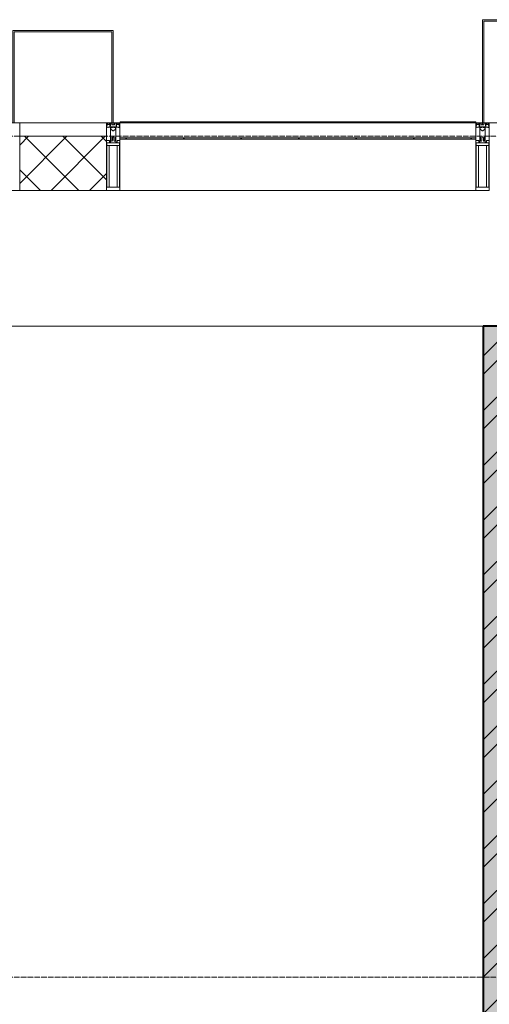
# Model space of a CAD drawing. Header units: millimetres. Extents: x 5617 to 183965, y 7718 to 172958.
# Tile 47 of 120: x 48765 to 50497, y 29900 to 33530. Entities that reach past the tile are written whole.
import ezdxf

# ---------------------------------------------------------------- set-up
doc = ezdxf.new("R2010")
doc.units = ezdxf.units.MM
doc.linetypes.add('ADSK_Линия сетки', pattern=[25, 20, -2.5, 0, -2.5])
for name, color, linetype, lineweight in [('Импосты витража', 7, 'Continuous', 18), ('Колонны', 7, 'Continuous', 18), ('Оси', 7, 'Continuous', 9), ('Панели витража', 7, 'Continuous', 18), ('Перекрытия', 7, 'Continuous', 18), ('Стены разрез', 7, 'Continuous', 40), ('Элементы узлов', 7, 'Continuous', 18)]:
    doc.layers.add(name, color=color, linetype=linetype, lineweight=lineweight)

# ---------------------------------------------------------------- blocks, each defined once
blk = doc.blocks.new('135_SLK_K4_AR_rvt-1-МКСС_К4_L05_18_600_')
at = {"layer": 'Стены разрез', "lineweight": 9, "true_color": 0xcccccc}
h = blk.add_hatch(dxfattribs=at)
h.set_pattern_fill('FP_1', color=254, style=0, pattern_type=2)
h.set_pattern_definition([(50, (0, 0), (218.62117, -19.1268), [22.86, -251.46]), (355, (0, 0), (-42.29187, 229.2684), [18.288, -201.168]), (100.451, (18.22, -1.6), (176.33107, 210.13963), [19.428, -213.708]), (46.184, (0, 60.96), (325.29495, -50.45164), [34.29, -377.19]), (96.636, (27.1, 56.76), (284.883, 296.9127), [29.142, -320.562]), (351.184, (0, 60.96), (284.8858, 296.9107), [27.432, -301.752]), (21, (30.48, 45.72), (181.93753, -122.71832), [22.86, -251.46]), (326, (30.48, 45.72), (74.16223, 221.0262), [18.288, -201.168]), (71.451, (45.64, 35.5), (256.10035, 98.30526), [19.428, -213.708]), (37.5, (0, 0), (3.70639, 101.465895), [3.353, -195.377, 3.353, -200.863, -201.93]), (37.5, (0, 0), (3.70639, 101.465895), [-402.946, 3.353, -198.577]), (7.5, (0, 0), (80.18358, 120.21653), [3.353, -113.081, 3.353, -190.805, -76.962]), (7.5, (0, 0), (80.18358, 120.21653), [-310.591, 3.353, -73.609]), (327.5, (-67.97, 0), (162.708646, -6.87497), [3.353, -72.847, 3.353, -234.391, -315.468]), (327.5, (-67.97, 0), (162.708646, -6.87497), [-313.944, 3.353, -312.115]), (317.5, (-98.45, 0), (177.75468, 30.51183), [3.353, -95.707, 3.353, -154.534, -224.028]), (317.5, (-98.45, 0), (177.75468, 30.51183), [-256.946, 3.353, -220.675])])
h.paths.add_polyline_path([(100629.2, 25850), (100700, 25850), (100700, 32400), (100500, 32400), (100500, 25850)])
h = blk.add_hatch(dxfattribs=at)
h.set_pattern_fill('FP_2', color=254, style=0, pattern_type=2)
h.set_pattern_definition([(45, (0, 0), (-101.02788, 101.02788), []), (45, (67.35, 0), (-101.02788, 101.02788), [])])
h.paths.add_polyline_path([(100629.2, 25850), (100700, 25850), (100700, 32400), (100500, 32400), (100500, 25850)])
at = {"layer": 'Перекрытия', "color": 254, "true_color": 0xcccccc}
blk.add_line((100500, 32400), (98667.5, 32400), dxfattribs=at)
at = {"layer": 'Стены разрез', "color": 254, "true_color": 0xcccccc}
for p, q in [((100500, 32400), (100500, 25850)), ((100700, 32400), (100500, 32400))]:
    blk.add_line(p, q, dxfattribs=at)
blk = doc.blocks.new('Rectangular Mullion - 50Wx250H-2623690-МКСС_К4_L05_18_600_')
at = {"layer": 'Элементы узлов', "color": 254, "lineweight": 5, "true_color": 0xcccccc}
for p, q in [((-25, 65.2), (-25, 250)), ((-25, 250), (0, 250)), ((-23, 237.3), (0, 237.3)), ((-23, 237.3), (-23, 73.6)), ((-14.9, 84), (-14.9, 237.3)), ((25, 250), (0, 250)), ((23, 237.3), (0, 237.3)), ((14.9, 84), (14.9, 237.3)), ((23, 237.3), (23, 73.6)), ((25, 65.2), (25, 250)), ((0, 84), (-23, 84)), ((-0.5, 73.6), (-23, 73.6)), ((0, 84), (23, 84)), ((0.5, 73.6), (23, 73.6)), ((-14, 65.2), (-25, 65.2)), ((-14, 71.3), (-14, 65.2)), ((-10, 71.3), (-14, 71.3)), ((-10, 53), (-10, 71.3)), ((-8.7, 53), (-10, 53)), ((-10, 53), (-10, 17)), ((-8.7, 53), (-7, 54.7)), ((-7, 65.2), (-5.9, 67.3)), ((-7, 65.2), (-7, 54.7)), ((-4.1, 67.3), (-5.9, 67.3)), ((-4.1, 67.3), (-2.9, 65.1)), ((-2.9, 65.1), (-2.9, 54.6)), ((-1.3, 53), (-2.9, 54.6)), ((0, 53), (-1.3, 53)), ((0, 53), (1.3, 53)), ((1.3, 53), (2.9, 54.6)), ((4.1, 67.3), (2.9, 65.1)), ((2.9, 65.1), (2.9, 54.6)), ((4.1, 67.3), (5.9, 67.3)), ((7, 65.2), (5.9, 67.3)), ((7, 65.2), (7, 54.7)), ((8.7, 53), (7, 54.7)), ((8.7, 53), (10, 53)), ((10, 71.3), (14, 71.3)), ((10, 53), (10, 71.3)), ((10, 53), (10, 17)), ((14, 71.3), (14, 65.2)), ((14, 65.2), (25, 65.2)), ((-23.8, 14.6), (-25, 14.2)), ((-25, 0), (-25, 14.2)), ((-22.3, 17), (-23.8, 17)), ((-23.8, 17), (-23.8, 14.6)), ((-22.5, 10.6), (-23.8, 14.6)), ((-22.5, 10.6), (-23.7, 9.9)), ((-23.7, 1.3), (-23.7, 9.9)), ((-23.7, 1.3), (-11.8, 1.3)), ((-23.2, 10.2), (-22.5, 8)), ((-22.5, 8), (-22.5, 4.5)), ((-21.3, 4.5), (-22.5, 4.5)), ((-22.3, 17), (-22.3, 16)), ((-22.3, 16), (-21.3, 16)), ((-19, 17.6), (-21.3, 16)), ((-21.3, 4.5), (-21.3, 6.5)), ((-21.3, 6.5), (-14.2, 6.5)), ((-18.4, 16.6), (-19, 17.6)), ((-7.4, 16.6), (-18.4, 16.6)), ((-14.2, 6.5), (-14.2, 4.5)), ((-13.2, 4.5), (-14.2, 4.5)), ((-13.2, 4.5), (-12.2, 7.2)), ((-12.7, 7.6), (-11.3, 11.4)), ((-12.7, 7.6), (-11.8, 6.9)), ((-12.2, 9), (-12.2, 14.8)), ((-12.2, 14.8), (0, 14.8)), ((-11.8, 1.3), (-11.8, 6.9)), ((-10.5, 11.2), (-11.3, 11.4)), ((-10.5, 1.5), (-10.5, 11.2)), ((-4.8, 1.5), (-10.5, 1.5)), ((-10, 17), (-7.5, 17)), ((-8.5, 23), (-1.5, 30)), ((-8.5, 18.5), (-8.5, 23)), ((-7.5, 18.5), (-8.5, 18.5)), ((-7.5, 17), (-7.5, 18.5)), ((-7.4, 18), (-7.4, 16.6)), ((-2.6, 18), (-7.4, 18)), ((0, 8), (-4.8, 8)), ((-4.8, 1.5), (-4.8, 8)), ((-2.6, 18), (-2.6, 16.8)), ((-2.6, 16.8), (0, 16.8)), ((-1.5, 30), (0, 30)), ((1.5, 30), (0, 30)), ((2.6, 16.8), (0, 16.8)), ((0, 14.8), (0, 16.8)), ((0, 14.8), (0, 16.8)), ((12.2, 14.8), (0, 14.8)), ((0, 0), (0, 8)), ((0, 8), (4.8, 8)), ((0, 0), (0, 8)), ((8.5, 23), (1.5, 30)), ((2.6, 18), (2.6, 16.8)), ((2.6, 18), (7.4, 18)), ((4.8, 1.5), (4.8, 8)), ((4.8, 1.5), (10.5, 1.5)), ((7.4, 18), (7.4, 16.6)), ((7.4, 16.6), (18.4, 16.6)), ((7.5, 18.5), (8.5, 18.5)), ((7.5, 17), (7.5, 18.5)), ((10, 17), (7.5, 17)), ((8.5, 18.5), (8.5, 23)), ((10.5, 11.2), (11.3, 11.4)), ((10.5, 1.5), (10.5, 11.2)), ((12.7, 7.6), (11.3, 11.4)), ((12.7, 7.6), (11.8, 6.9)), ((11.8, 1.3), (11.8, 6.9)), ((23.7, 1.3), (11.8, 1.3)), ((12.2, 9), (12.2, 14.8)), ((13.2, 4.5), (12.2, 7.2)), ((13.2, 4.5), (14.2, 4.5)), ((21.3, 6.5), (14.2, 6.5)), ((14.2, 6.5), (14.2, 4.5)), ((18.4, 16.6), (19, 17.6)), ((19, 17.6), (21.3, 16)), ((22.3, 16), (21.3, 16)), ((21.3, 4.5), (21.3, 6.5)), ((21.3, 4.5), (22.5, 4.5)), ((22.3, 17), (22.3, 16)), ((22.3, 17), (23.8, 17)), ((22.5, 10.6), (23.8, 14.6)), ((22.5, 10.6), (23.7, 9.9)), ((23.2, 10.2), (22.5, 8)), ((22.5, 8), (22.5, 4.5)), ((23.7, 1.3), (23.7, 9.9)), ((23.8, 17), (23.8, 14.6)), ((23.8, 14.6), (25, 14.2)), ((25, 0), (25, 14.2)), ((-25, 0), (0, 0)), ((25, 0), (0, 0))]:
    blk.add_line(p, q, dxfattribs=at)
for centre, start, end in [((-0.5, 73.1), 360, 90), ((0.5, 73.1), 90, 180)]:
    blk.add_arc(centre, 0.5, start, end, dxfattribs=at)
blk = doc.blocks.new('Rectangular Mullion - R_StandardFrame_50Wx250H-V63-МКСС_К4_L05_18_600_')
at = {"layer": 'Импосты витража', "color": 254, "lineweight": 5, "true_color": 0xcccccc}
for p, q in [((-25, 0), (-25, 250)), ((-25, 250), (25, 250)), ((25, 250), (25, 0)), ((0, 0), (-25, 0)), ((25, 0), (5, 0))]:
    blk.add_line(p, q, dxfattribs=at)
blk = doc.blocks.new('System Panel - A_PAN_Glass-7511681-МКСС_К4_L05_18_600_')
at = {"layer": 'Панели витража', "color": 254, "lineweight": 5, "true_color": 0xcccccc}
for p, q in [((656.25, 0), (-656.25, 0)), ((-656.25, 0), (-656.25, -55)), ((656.25, -55), (656.25, 0)), ((-656.25, -55), (656.25, -55))]:
    blk.add_line(p, q, dxfattribs=at)
blk = doc.blocks.new('Rectangular Mullion - R_InvisibleFrame_50Wx250H-7197024-МКСС_К4_L05_18_600_')
at = {"layer": 'Импосты витража', "color": 254, "lineweight": 5, "true_color": 0xcccccc}
for p, q in [((134740, 33090), (133427.5, 33090)), ((134740, 32900), (133427.5, 32900))]:
    blk.add_line(p, q, dxfattribs=at)
blk = doc.blocks.new('Rectangular Mullion - R_StandardFrame_50Wx250H-V70-МКСС_К4_L05_18_600_')
at = {"layer": 'Импосты витража', "color": 254, "lineweight": 5, "true_color": 0xcccccc}
for p, q in [((-25, 135.1), (-25, 250)), ((-25, 250), (25, 250)), ((25, 250), (25, 0)), ((-25, 113.4), (-25, 128.4)), ((-25, 0), (-25, 110.1)), ((0, 0), (-25, 0)), ((25, 0), (5, 0))]:
    blk.add_line(p, q, dxfattribs=at)
blk = doc.blocks.new('Rectangular Mullion - R_StandardFrame_50Wx250H-V62-МКСС_К4_L05_18_600_')
at = {"layer": 'Импосты витража', "color": 254, "lineweight": 5, "true_color": 0xcccccc}
for p, q in [((-25, 0), (-25, 250)), ((-25, 250), (25, 250)), ((25, 250), (25, 0)), ((-5, 0), (-25, 0)), ((25, 0), (0, 0))]:
    blk.add_line(p, q, dxfattribs=at)
blk = doc.blocks.new('A_SLK_PAN_Type1 - Прямой тип панели-6538016-МКСС_К4_L05_18_600_')
at = {"layer": 'Колонны', "color": 254, "lineweight": 5, "true_color": 0xcccccc}
for p, q in [((-247.5, 0), (-252.5, 0)), ((-252.5, 0), (-252.5, -380)), ((-247.5, -375), (-247.5, 0)), ((227.5, 0), (-227.5, 0)), ((247.5, 0), (247.5, -375)), ((252.5, 0), (247.5, 0)), ((252.5, -380), (252.5, 0)), ((-252.5, -380), (252.5, -380)), ((247.5, -375), (-247.5, -375))]:
    blk.add_line(p, q, dxfattribs=at)
blk = doc.blocks.new('A_SLK_PAN_Type1 - Прямой тип панели-6538019-МКСС_К4_L05_18_600_')
at = {"layer": 'Колонны', "color": 254, "lineweight": 5, "true_color": 0xcccccc}
for p, q in [((-180, 0), (-185, 0)), ((-185, 0), (-185, -340)), ((-180, -335), (-180, 0)), ((160, 0), (-160, 0)), ((180, 0), (180, -335)), ((185, 0), (180, 0)), ((185, -340), (185, 0)), ((-185, -340), (185, -340)), ((180, -335), (-180, -335))]:
    blk.add_line(p, q, dxfattribs=at)
blk = doc.blocks.new('A_PAN_VentilationGrill - Горизонтальные_Стекло-V81-МКСС_К4_L05_18_600_')
at = {"layer": 'Панели витража', "lineweight": 5, "true_color": 0xcccccc}
h = blk.add_hatch(dxfattribs=at)
h.set_pattern_fill('FP_19', color=254, style=0, pattern_type=2)
h.set_pattern_definition([(45, (-99816.25, -33150), (-106.06602, 106.06602), [])])
h.paths.add_polyline_path([(656.2, -60), (656.2, -55), (-656.2, -55), (-656.2, -60), (372.2, -60)])
h.paths.add_polyline_path([(-656.2, 0), (656.2, 0), (656.2, 3), (-656.2, 3)])
at = {"layer": 'Панели витража', "color": 254, "lineweight": 5, "true_color": 0xcccccc}
for p, q in [((-656.2, 3), (656.2, 3)), ((-656.2, 0), (-656.2, 3)), ((656.2, 3), (656.2, 0))]:
    blk.add_line(p, q, dxfattribs=at)
blk = doc.blocks.new('135_SLK_K4_AR_FCD_rvt-1-МКСС_К4_L05_18_600_')
at = {"layer": 'Стены разрез', "lineweight": 5, "true_color": 0xcccccc}
h = blk.add_hatch(dxfattribs=at)
h.set_pattern_fill('FP_4', color=254, style=0, pattern_type=2)
h.set_pattern_definition([(45, (0, 0), (-70.71068, 70.71068), []), (135, (0, 0), (-70.71068, -70.71068), [])])
h.paths.add_polyline_path([(99110, 32900), (99110, 33100), (98790, 33100), (98790, 32900), (98866.3, 32900)])
at = {"layer": 'Стены разрез', "color": 254, "lineweight": 9, "true_color": 0xcccccc}
for p, q in [((99110, 33100), (98790, 33100)), ((98790, 33100), (98790, 32900)), ((99110, 32900), (99110, 33100)), ((98790, 32900), (99110, 32900))]:
    blk.add_line(p, q, dxfattribs=at)
at = {"layer": 'Импосты витража', "color": 254, "lineweight": 5, "true_color": 0xcccccc, "extrusion": (0, 0, -1), "rotation": 180}
for name, p in [('Rectangular Mullion - R_StandardFrame_50Wx250H-V70-МКСС_К4_L05_18_600_', (-98765, 33150)), ('Rectangular Mullion - 50Wx250H-2623690-МКСС_К4_L05_18_600_', (-99135, 33150)), ('Rectangular Mullion - R_StandardFrame_50Wx250H-V62-МКСС_К4_L05_18_600_', (-99135, 33150)), ('Rectangular Mullion - 50Wx250H-2623690-МКСС_К4_L05_18_600_', (-100497.5, 33150)), ('Rectangular Mullion - R_StandardFrame_50Wx250H-V63-МКСС_К4_L05_18_600_', (-100497.5, 33150))]:
    blk.add_blockref(name, p, dxfattribs=at)
at = {"layer": 'Импосты витража', "color": 254, "lineweight": 5, "true_color": 0xcccccc}
blk.add_blockref('Rectangular Mullion - R_InvisibleFrame_50Wx250H-7197024-МКСС_К4_L05_18_600_', (-34267.5, 0), dxfattribs=at)
at = {"layer": 'Колонны', "color": 254, "lineweight": 5, "true_color": 0xcccccc, "rotation": 180}
for name, p in [('A_SLK_PAN_Type1 - Прямой тип панели-6538016-МКСС_К4_L05_18_600_', (100750, 33150)), ('A_SLK_PAN_Type1 - Прямой тип панели-6538019-МКСС_К4_L05_18_600_', (98950, 33150))]:
    blk.add_blockref(name, p, dxfattribs=at)
at = {"layer": 'Панели витража', "color": 254, "lineweight": 5, "true_color": 0xcccccc}
for name in ['A_PAN_VentilationGrill - Горизонтальные_Стекло-V81-МКСС_К4_L05_18_600_', 'System Panel - A_PAN_Glass-7511681-МКСС_К4_L05_18_600_']:
    blk.add_blockref(name, (99816.3, 33150), dxfattribs=at)

msp = doc.modelspace()

# ---------------------------------------------------------------- linework, layer by layer
at = {"layer": 'Оси', "linetype": 'ADSK_Линия сетки'}
for p, q in [((86966.3, 33100), (26901, 33100)), ((86966.3, 30000), (28171, 30000))]:
    msp.add_line(p, q, dxfattribs=at)

# ---------------------------------------------------------------- block references
at = {"lineweight": 5}
for name in ['135_SLK_K4_AR_FCD_rvt-1-МКСС_К4_L05_18_600_', '135_SLK_K4_AR_rvt-1-МКСС_К4_L05_18_600_']:
    msp.add_blockref(name, (-50025.2, 0), dxfattribs=at)

doc.saveas('drawing.dxf')
